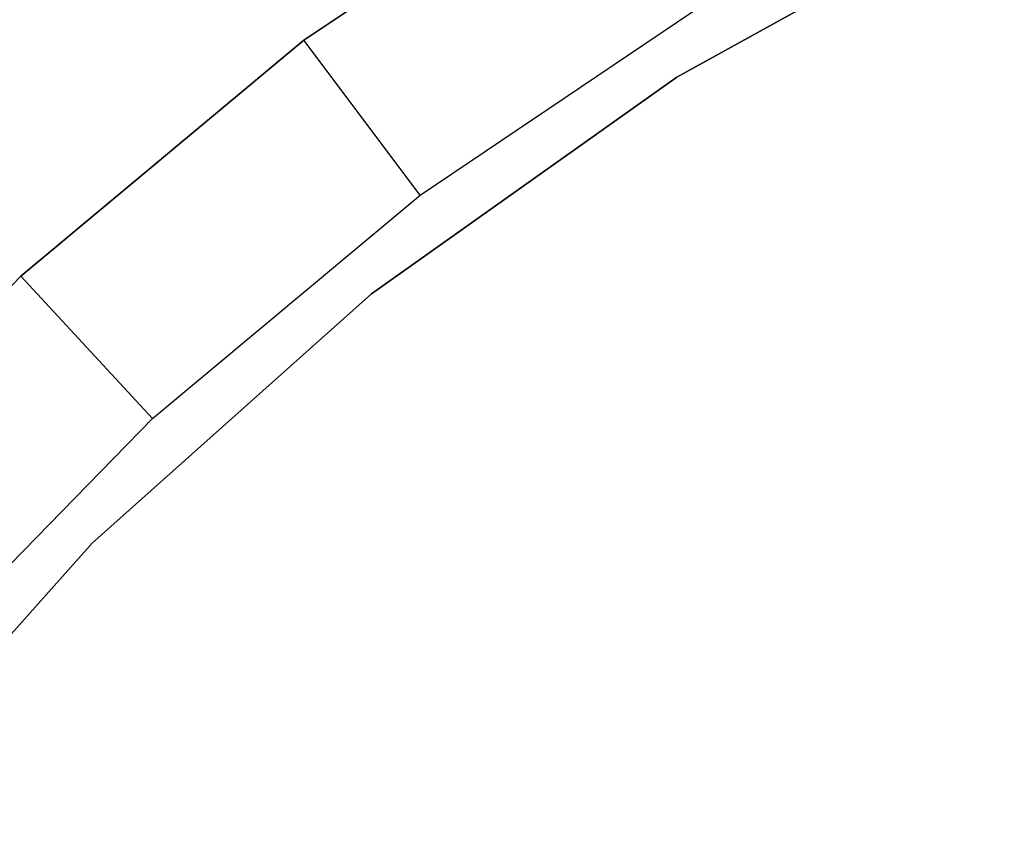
# Model space of a CAD drawing. Extents: x -4.43 to 3.97, y -4.36 to 4.03.
# Tile 14 of 32: x -2.75 to -1.73, y 1.98 to 2.81. Entities that reach past the tile are written whole.
import ezdxf

# ---------------------------------------------------------------- set-up
doc = ezdxf.new("R2010")
doc.units = 0
doc.header["$LTSCALE"] = 2.54
doc.layers.get('0').update_dxf_attribs({"color": 13, "linetype": 'CONTINUOUS'})

# ---------------------------------------------------------------- blocks, each defined once
blk = doc.blocks.new('Z_O_ENIE_CRES_STL_1')
at = {"color": 0}
for p, q in [((3.3676, 3.1721, -7.4939), (3.0515, 2.9594, -7.4939)), ((3.0515, 2.9594, -5.8939), (3.3676, 3.1721, -5.8939)), ((3.0515, 2.9594, -5.8939), (3.3676, 3.1721, -5.8939)), ((3.3676, 3.1721, -7.4939), (3.0515, 2.9594, -7.4939)), ((3.4368, 2.9212, -5.8), (3.7754, 3.1083, -5.8)), ((3.7754, 3.1083, -6.5), (3.4368, 2.9212, -6.5)), ((3.7754, 3.1083, -6.5), (3.4368, 2.9212, -6.5)), ((3.4368, 2.9212, -5.8), (3.7754, 3.1083, -5.8)), ((3.1716, 2.7994, -7.6939), (3.4705, 3.0006, -7.6939)), ((3.1716, 2.7994, -7.6939), (3.4705, 3.0006, -7.6939)), ((3.0515, 2.9594, -7.4939), (2.759, 2.7154, -7.4939)), ((2.759, 2.7154, -5.8939), (3.0515, 2.9594, -5.8939)), ((2.759, 2.7154, -5.8939), (3.0515, 2.9594, -5.8939)), ((3.0515, 2.9594, -7.4939), (2.759, 2.7154, -7.4939)), ((3.0515, 2.9594, -7.4939), (3.0515, 2.9594, -5.8939)), ((3.0515, 2.9594, -7.4939), (3.0515, 2.9594, -5.8939)), ((3.1716, 2.7994, -7.6939), (3.0515, 2.9594, -7.4939)), ((3.1716, 2.7994, -7.6939), (3.0515, 2.9594, -7.4939)), ((3.1213, 2.6973, -5.8), (3.4368, 2.9212, -5.8)), ((3.4368, 2.9212, -6.5), (3.1213, 2.6973, -6.5)), ((3.4368, 2.9212, -6.5), (3.1213, 2.6973, -6.5)), ((3.1213, 2.6973, -5.8), (3.4368, 2.9212, -5.8)), ((3.4368, 2.9212, -6.5), (3.4368, 2.9212, -5.8)), ((3.4368, 2.9212, -6.5), (3.4368, 2.9212, -5.8)), ((2.8949, 2.5686, -7.6939), (3.1716, 2.7994, -7.6939)), ((2.8949, 2.5686, -7.6939), (3.1716, 2.7994, -7.6939)), ((2.759, 2.7154, -7.4939), (2.4931, 2.4426, -7.4939)), ((2.4931, 2.4426, -5.8939), (2.759, 2.7154, -5.8939)), ((2.4931, 2.4426, -5.8939), (2.759, 2.7154, -5.8939)), ((2.759, 2.7154, -7.4939), (2.4931, 2.4426, -7.4939)), ((2.759, 2.7154, -7.4939), (2.759, 2.7154, -5.8939)), ((2.759, 2.7154, -7.4939), (2.759, 2.7154, -5.8939)), ((2.8949, 2.5686, -7.6939), (2.759, 2.7154, -7.4939)), ((2.8949, 2.5686, -7.6939), (2.759, 2.7154, -7.4939)), ((2.8328, 2.4395, -5.8), (3.1213, 2.6973, -5.8)), ((3.1213, 2.6973, -6.5), (2.8328, 2.4395, -6.5)), ((3.1213, 2.6973, -6.5), (2.8328, 2.4395, -6.5)), ((2.8328, 2.4395, -5.8), (3.1213, 2.6973, -5.8)), ((3.1213, 2.6973, -6.5), (3.1213, 2.6973, -5.8)), ((3.1213, 2.6973, -6.5), (3.1213, 2.6973, -5.8)), ((2.6434, 2.3105, -7.6939), (2.8949, 2.5686, -7.6939)), ((2.6434, 2.3105, -7.6939), (2.8949, 2.5686, -7.6939)), ((2.575, 2.151, -5.8), (2.8328, 2.4395, -5.8)), ((2.8328, 2.4395, -6.5), (2.575, 2.151, -6.5)), ((2.8328, 2.4395, -6.5), (2.575, 2.151, -6.5)), ((2.575, 2.151, -5.8), (2.8328, 2.4395, -5.8)), ((2.8328, 2.4395, -6.5), (2.8328, 2.4395, -5.8)), ((2.8328, 2.4395, -6.5), (2.8328, 2.4395, -5.8))]:
    blk.add_line(p, q, dxfattribs=at)

msp = doc.modelspace()

# ---------------------------------------------------------------- block references
at = {"color": 0}
msp.add_blockref('Z_O_ENIE_CRES_STL_1', (-5.5067, -0.1662, 4.3834), dxfattribs=at)

doc.saveas('drawing.dxf')
